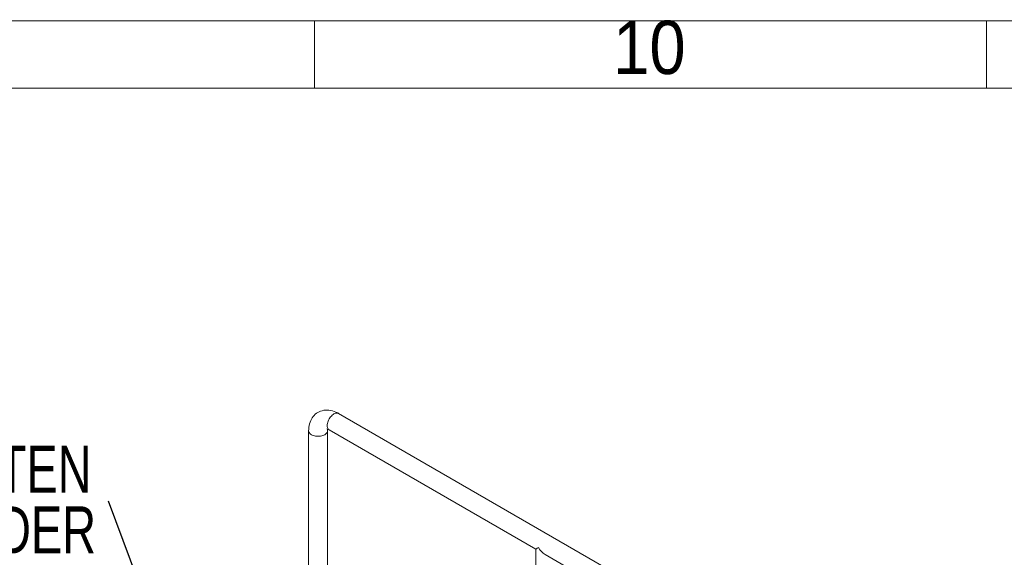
# Model space of a CAD drawing. Header units: millimetres. Extents: x 450 to 25135, y 150 to 17673.
# Tile 252 of 256: x 9107 to 11305, y 16473 to 17673. Entities that reach past the tile are written whole.
import ezdxf

# ---------------------------------------------------------------- set-up
doc = ezdxf.new("R2010")
doc.units = ezdxf.units.MM
doc.linetypes.add('SLD-Continua', pattern=[0])
doc.layers.add('COTAS', color=1, linetype='SLD-Continua')
doc.layers.add('OCULTA', color=8, linetype='SLD-Continua')
doc.styles.add('SLDTEXTSTYLE3', font='GOTHIC.TTF', dxfattribs={"width": 0.913})
doc.styles.add('SLDTEXTSTYLE6', font='ARIALN.TTF', dxfattribs={"width": 0.87})
doc.styles.get("Standard").update_dxf_attribs({"font": 'ARIALN.TTF'})
doc.dimstyles.new('SLDDIMSTYLE0', dxfattribs={"dimtxt": 0.18, "dimasz": 105, "dimexe": 0, "dimexo": 0.0625, "dimgap": 0, "dimtad": 0, "dimtih": 1, "dimtoh": 1, "dimdec": 0, "dimrnd": 1e-09, "dimzin": 0, "dimdsep": 46, "dimtxsty": 'Standard', "dimsah": 1, "dimcen": 0.09, "dimadec": 0, "dimazin": 0, "dimtfac": 105, "dimtdec": 0, "dimtofl": 0, "dimtmove": 0, "dimatfit": 3, "dimfxl": 1, "dimfrac": 2, "dimtolj": 1, "dimtzin": 0, "dimarcsym": 0})

# ---------------------------------------------------------------- blocks, each defined once
blk = doc.blocks.new('SW_NOTE_0_1')
at = {"layer": 'COTAS', "color": 0, "ltscale": 30, "char_height": 105, "attachment_point": 3, "style": 'SLDTEXTSTYLE6'}
for s, insert in [('DOOR TIGHTEN', (-37.7, 123.5)), ('CYLINDER', (-27.6, -11.8))]:
    blk.add_mtext(s, dxfattribs=dict(at, insert=insert))

msp = doc.modelspace()

# ---------------------------------------------------------------- linework, layer by layer
at = {"color": 7, "linetype": 'SLD-Continua', "lineweight": 18, "ltscale": 30}
for p, q in [((450, 17670), (25080, 17670)), ((9765, 17520), (9765, 17670)), ((11265, 17520), (11265, 17670)), ((600, 17520), (24930, 17520))]:
    msp.add_line(p, q, dxfattribs=at)
at = {"layer": 'OCULTA', "linetype": 'SLD-Continua', "lineweight": 18, "ltscale": 30}
for p, q in [((11268.7, 15957.2), (9819.2, 16794)), ((9752.2, 16755.4), (9752.2, 15965.2)), ((9794.3, 16395), (9794.3, 16755.4)), ((9798.1, 16757.5), (10258.9, 16491.5)), ((10258.9, 16491.5), (10258.9, 16100.8)), ((10280, 16479.3), (10765.7, 16198.9))]:
    msp.add_line(p, q, dxfattribs=at)
at = {"layer": 'OCULTA', "linetype": 'SLD-Continua', "lineweight": 18, "ltscale": 30, "flags": 128}
for points in [[(9819.2, 16794), (9817, 16795.2), (9813.1, 16797.1), (9809.1, 16798.7), (9805.1, 16800), (9801.1, 16800.9), (9797.2, 16801.5), (9793.3, 16801.7), (9789.6, 16801.6), (9785.9, 16801.1), (9782.4, 16800.3), (9779, 16799.3), (9775.7, 16797.9), (9772.7, 16796.3), (9769.8, 16794.4), (9767.1, 16792.2), (9764.6, 16789.9), (9762.3, 16787.3), (9760.3, 16784.5), (9758.4, 16781.4), (9756.8, 16778.2), (9755.4, 16774.8), (9754.2, 16771.2), (9753.3, 16767.4), (9752.7, 16763.5), (9752.3, 16759.4), (9752.2, 16755.4)], [(9798.1, 16757.5), (9798.1, 16757.5), (9796.8, 16758.5), (9795.7, 16759.7), (9794.8, 16761.3), (9794.2, 16763), (9793.8, 16765), (9793.7, 16767.2), (9793.8, 16769.5), (9794.2, 16771.9), (9794.8, 16774.4), (9795.7, 16776.9), (9796.8, 16779.4), (9798.1, 16781.9), (9799.5, 16784.2), (9801.2, 16786.4), (9802.9, 16788.4), (9804.8, 16790.2), (9806.7, 16791.7), (9808.6, 16793), (9810.6, 16794), (9812.5, 16794.6), (9814.3, 16795), (9816.1, 16795), (9817.7, 16794.7), (9819.2, 16794)], [(9798.1, 16757.5), (9798.1, 16757.5), (9796.8, 16758.5), (9795.7, 16759.7), (9794.8, 16761.3), (9794.2, 16763), (9793.8, 16765), (9793.7, 16767.2), (9793.8, 16769.5), (9794.2, 16771.9), (9794.8, 16774.4), (9795.7, 16776.9), (9796.8, 16779.4), (9798.1, 16781.9), (9799.5, 16784.2), (9801.2, 16786.4), (9802.9, 16788.4), (9804.8, 16790.2), (9806.7, 16791.7), (9808.6, 16793)], [(9808.6, 16793), (9810.6, 16794), (9812.5, 16794.6), (9814.3, 16795), (9816.1, 16795), (9817.7, 16794.7), (9819.2, 16794)], [(9752.2, 16755.4), (9752.2, 16755.4), (9752.4, 16753.8), (9752.9, 16752.2), (9753.8, 16750.7), (9755, 16749.3), (9756.5, 16748), (9758.4, 16746.8), (9760.4, 16745.7), (9762.7, 16744.8), (9765.2, 16744.1), (9767.8, 16743.6), (9770.5, 16743.3), (9773.3, 16743.2), (9776, 16743.3), (9778.7, 16743.6), (9781.3, 16744.1), (9783.8, 16744.8), (9786.1, 16745.7), (9788.2, 16746.8)], [(9752.2, 16755.4), (9752.4, 16753.8), (9752.9, 16752.2), (9753.8, 16750.7), (9755, 16749.3), (9756.5, 16748), (9758.4, 16746.8)], [(9758.4, 16746.8), (9760.4, 16745.7), (9762.7, 16744.8), (9765.2, 16744.1), (9767.8, 16743.6), (9770.5, 16743.3), (9773.3, 16743.2), (9776, 16743.3), (9778.7, 16743.6), (9781.3, 16744.1), (9783.8, 16744.8), (9786.1, 16745.7), (9788.2, 16746.8), (9790, 16748), (9791.5, 16749.3), (9792.7, 16750.7), (9793.6, 16752.2), (9794.2, 16753.8), (9794.3, 16755.4)], [(9788.2, 16746.8), (9790, 16748), (9791.5, 16749.3), (9792.7, 16750.7), (9793.6, 16752.2), (9794.2, 16753.8), (9794.3, 16755.4)]]:
    msp.add_lwpolyline(points, dxfattribs=at)
at = {"layer": 'OCULTA', "linetype": 'SLD-Continua', "lineweight": 18, "ltscale": 900}
for centre, radius, start, end in [((9790.8, 16746.3), 13.4, 57.138, 81.4599), ((9811.4, 16755.7), 17.1, 168.615, 181.2155)]:
    msp.add_arc(centre, radius, start, end, dxfattribs=at)
for major_axis, ratio, start_param, end_param in [((21.1, 12.2), 0.00007, 2.356154, 3.141552), ((-14.9, 25.8), 0.577335, 1.570756, 2.356235)]:
    msp.add_ellipse((10280, 16503.7), major_axis=major_axis, ratio=ratio, start_param=start_param, end_param=end_param, dxfattribs=at)

# ---------------------------------------------------------------- block references
at = {"layer": 'COTAS', "ltscale": 30}
msp.add_blockref('SW_NOTE_0_1', (9305.5, 16598.6), dxfattribs=at)

# ---------------------------------------------------------------- texts
at = {"color": 7, "linetype": 'Continuous', "lineweight": 0, "ltscale": 30, "insert": (10512.6, 17670.4), "char_height": 119.06, "attachment_point": 2, "style": 'SLDTEXTSTYLE3'}
msp.add_mtext('10', dxfattribs=at)

# ---------------------------------------------------------------- leaders
at = {"layer": 'COTAS', "ltscale": 30}
msp.add_leader([(9520.8, 16024.5), (9305.5, 16598.6)], dimstyle='SLDDIMSTYLE0', dxfattribs=at)

doc.saveas('drawing.dxf')
